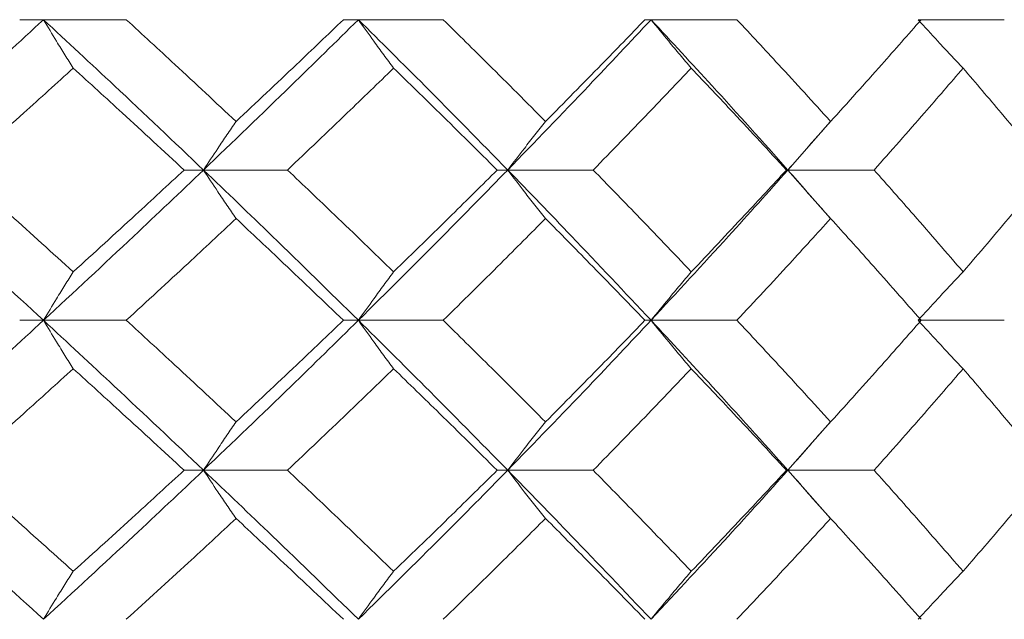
# Model space of a CAD drawing. Header units: inches. Extents: x -3.7 to 22.7, y -9.6 to 17.3.
# Tile 120 of 130: x 20.799 to 21.2, y -0.362 to -0.118. Entities that reach past the tile are written whole.
import ezdxf

# ---------------------------------------------------------------- set-up
doc = ezdxf.new("R2010")
doc.units = ezdxf.units.IN
doc.header["$MEASUREMENT"] = 0

msp = doc.modelspace()

# ---------------------------------------------------------------- linework, layer by layer
at = {"color": 7, "linetype": 'Continuous', "lineweight": 15}
for p, q in [((20.80882, -0.11789), (20.79914, -0.11789)), ((20.80882, -0.11789), (20.84251, -0.11789)), ((20.93694, -0.11789), (20.93084, -0.11789)), ((20.93694, -0.11789), (20.97146, -0.11789)), ((21.056, -0.11789), (21.05354, -0.11789)), ((21.056, -0.11789), (21.09097, -0.11789)), ((21.16469, -0.11789), (21.19972, -0.11789)), ((21.11171, -0.17902), (21.12888, -0.15944)), ((20.87392, -0.17902), (20.86603, -0.17902)), ((20.87392, -0.17902), (20.90808, -0.17902)), ((20.99768, -0.17902), (20.9934, -0.17902)), ((20.99768, -0.17902), (21.03248, -0.17902)), ((21.11171, -0.17902), (21.11109, -0.17902)), ((21.12892, -0.19859), (21.11171, -0.17902)), ((21.11171, -0.17902), (21.14677, -0.17902)), ((20.80882, -0.24014), (20.79914, -0.24014)), ((20.80882, -0.24014), (20.84251, -0.24014)), ((20.93694, -0.24014), (20.93084, -0.24014)), ((20.93694, -0.24014), (20.97146, -0.24014)), ((21.056, -0.24014), (21.05354, -0.24014)), ((21.056, -0.24014), (21.09097, -0.24014)), ((21.16469, -0.24014), (21.19972, -0.24014)), ((21.11171, -0.3011), (21.12887, -0.2816)), ((20.87392, -0.3011), (20.86603, -0.3011)), ((20.87392, -0.3011), (20.90808, -0.3011)), ((20.99768, -0.3011), (20.9934, -0.3011)), ((20.99768, -0.3011), (21.03248, -0.3011)), ((21.11171, -0.3011), (21.11109, -0.3011)), ((21.12892, -0.32053), (21.11171, -0.3011)), ((21.11171, -0.3011), (21.14677, -0.3011))]:
    msp.add_line(p, q, dxfattribs=at)
for points, knots in [([(20.74179, -0.17902), (20.75443, -0.1676), (20.77698, -0.14722), (20.79909, -0.12685), (20.80882, -0.11789)], [0, 0, 0, 0, 0.560155, 1, 1, 1, 1]), ([(20.82093, -0.1376), (20.81979, -0.13579), (20.81753, -0.13218), (20.81348, -0.12563), (20.81059, -0.12083), (20.80882, -0.11789)], [0, 0, 0, 0, 0.2787754, 0.5575509, 1, 1, 1, 1]), ([(20.87392, -0.17902), (20.8619, -0.1676), (20.84045, -0.14722), (20.81848, -0.12685), (20.80882, -0.11789)], [0, 0, 0, 0, 0.560155, 1, 1, 1, 1]), ([(20.88716, -0.1593), (20.87889, -0.15156), (20.86413, -0.13776), (20.84912, -0.12396), (20.84251, -0.11789)], [0, 0, 0, 0, 0.560136, 1, 1, 1, 1]), ([(20.87392, -0.17902), (20.88584, -0.1676), (20.9071, -0.14722), (20.92782, -0.12685), (20.93694, -0.11789)], [0, 0, 0, 0, 0.560155, 1, 1, 1, 1]), ([(20.88716, -0.1593), (20.89539, -0.15156), (20.91006, -0.13776), (20.92449, -0.12396), (20.93084, -0.11789)], [0, 0, 0, 0, 0.560136, 1, 1, 1, 1]), ([(20.95127, -0.1376), (20.94993, -0.13579), (20.94724, -0.13218), (20.94246, -0.12563), (20.93904, -0.12083), (20.93694, -0.11789)], [0, 0, 0, 0, 0.278775, 0.557551, 1, 1, 1, 1]), ([(20.99768, -0.17902), (20.9865, -0.1676), (20.96654, -0.14722), (20.94598, -0.12685), (20.93694, -0.11789)], [0, 0, 0, 0, 0.560155, 1, 1, 1, 1]), ([(21.01307, -0.1593), (21.00538, -0.15156), (20.99164, -0.13776), (20.97763, -0.12396), (20.97146, -0.11789)], [0, 0, 0, 0, 0.560136, 1, 1, 1, 1]), ([(20.99768, -0.17902), (21.00874, -0.1676), (21.02847, -0.14722), (21.04759, -0.12685), (21.056, -0.11789)], [0, 0, 0, 0, 0.5601553, 1, 1, 1, 1]), ([(21.01307, -0.1593), (21.0207, -0.15156), (21.03433, -0.13776), (21.04767, -0.12396), (21.05354, -0.11789)], [0, 0, 0, 0, 0.560136, 1, 1, 1, 1]), ([(21.07239, -0.1376), (21.07085, -0.13579), (21.06778, -0.13218), (21.06231, -0.12563), (21.0584, -0.12083), (21.056, -0.11789)], [0, 0, 0, 0, 0.278775, 0.557551, 1, 1, 1, 1]), ([(21.11171, -0.17902), (21.10149, -0.1676), (21.08324, -0.14722), (21.06432, -0.12685), (21.056, -0.11789)], [0, 0, 0, 0, 0.560155, 1, 1, 1, 1]), ([(21.12907, -0.1593), (21.12204, -0.15156), (21.1095, -0.13776), (21.09663, -0.12396), (21.09097, -0.11789)], [0, 0, 0, 0, 0.560136, 1, 1, 1, 1]), ([(21.12907, -0.1593), (21.13604, -0.15156), (21.14846, -0.13776), (21.16057, -0.12396), (21.1659, -0.11789)], [0, 0, 0, 0, 0.560136, 1, 1, 1, 1]), ([(21.18296, -0.1376), (21.18125, -0.13579), (21.17783, -0.13218), (21.17172, -0.12563), (21.16736, -0.12083), (21.16469, -0.11789)], [0, 0, 0, 0, 0.278775, 0.557551, 1, 1, 1, 1]), ([(20.77494, -0.17902), (20.78358, -0.17128), (20.79901, -0.15748), (20.81423, -0.14367), (20.82093, -0.1376)], [0, 0, 0, 0, 0.560071, 1, 1, 1, 1]), ([(20.86603, -0.17902), (20.85767, -0.17128), (20.84275, -0.15748), (20.8276, -0.14367), (20.82093, -0.1376)], [0, 0, 0, 0, 0.5600706, 1, 1, 1, 1]), ([(20.90808, -0.17902), (20.91621, -0.17128), (20.93073, -0.15748), (20.94499, -0.14367), (20.95127, -0.1376)], [0, 0, 0, 0, 0.560071, 1, 1, 1, 1]), ([(20.9934, -0.17902), (20.98561, -0.17128), (20.9717, -0.15748), (20.95751, -0.14367), (20.95127, -0.1376)], [0, 0, 0, 0, 0.560071, 1, 1, 1, 1]), ([(21.03248, -0.17902), (21.04001, -0.17128), (21.05345, -0.15748), (21.0666, -0.14367), (21.07239, -0.1376)], [0, 0, 0, 0, 0.560071, 1, 1, 1, 1]), ([(21.11109, -0.17902), (21.10395, -0.17128), (21.0912, -0.15748), (21.07814, -0.14367), (21.07239, -0.1376)], [0, 0, 0, 0, 0.560071, 1, 1, 1, 1]), ([(21.14677, -0.17902), (21.15361, -0.17128), (21.16584, -0.15748), (21.17773, -0.14367), (21.18296, -0.1376)], [0, 0, 0, 0, 0.560071, 1, 1, 1, 1]), ([(21.21781, -0.17902), (21.2114, -0.17128), (21.19995, -0.15748), (21.18815, -0.14367), (21.18296, -0.1376)], [0, 0, 0, 0, 0.560071, 1, 1, 1, 1]), ([(20.88716, -0.1593), (20.88592, -0.1611), (20.88345, -0.16472), (20.87902, -0.17128), (20.87586, -0.17607), (20.87392, -0.17902)], [0, 0, 0, 0, 0.278676, 0.5573521, 1, 1, 1, 1]), ([(21.01307, -0.1593), (21.01163, -0.1611), (21.00875, -0.16472), (21.00361, -0.17128), (20.99994, -0.17607), (20.99768, -0.17902)], [0, 0, 0, 0, 0.278676, 0.557352, 1, 1, 1, 1]), ([(21.12907, -0.1593), (21.12745, -0.1611), (21.1242, -0.16472), (21.1184, -0.17128), (21.11426, -0.17607), (21.11171, -0.17902)], [0, 0, 0, 0, 0.278676, 0.557352, 1, 1, 1, 1]), ([(20.80882, -0.24014), (20.79643, -0.22874), (20.7743, -0.20837), (20.75173, -0.18799), (20.74179, -0.17902)], [0, 0, 0, 0, 0.559853, 1, 1, 1, 1]), ([(20.82093, -0.22044), (20.8124, -0.21271), (20.79717, -0.1989), (20.78173, -0.18509), (20.77494, -0.17902)], [0, 0, 0, 0, 0.559933, 1, 1, 1, 1]), ([(20.80882, -0.24014), (20.8211, -0.22874), (20.84305, -0.20837), (20.86449, -0.18799), (20.87392, -0.17902)], [0, 0, 0, 0, 0.559853, 1, 1, 1, 1]), ([(20.82093, -0.22044), (20.82941, -0.21271), (20.84455, -0.1989), (20.85946, -0.18509), (20.86603, -0.17902)], [0, 0, 0, 0, 0.559933, 1, 1, 1, 1]), ([(20.88716, -0.19874), (20.88592, -0.19693), (20.88345, -0.19332), (20.87902, -0.18676), (20.87586, -0.18196), (20.87392, -0.17902)], [0, 0, 0, 0, 0.278676, 0.557352, 1, 1, 1, 1]), ([(20.93694, -0.24014), (20.92532, -0.22874), (20.90458, -0.20837), (20.88329, -0.18799), (20.87392, -0.17902)], [0, 0, 0, 0, 0.559853, 1, 1, 1, 1]), ([(20.95127, -0.22044), (20.94328, -0.21271), (20.929, -0.1989), (20.91448, -0.18509), (20.90808, -0.17902)], [0, 0, 0, 0, 0.559933, 1, 1, 1, 1]), ([(20.93694, -0.24014), (20.94843, -0.22874), (20.96897, -0.20837), (20.98891, -0.18799), (20.99768, -0.17902)], [0, 0, 0, 0, 0.559853, 1, 1, 1, 1]), ([(20.95127, -0.22044), (20.95921, -0.21271), (20.97338, -0.1989), (20.98728, -0.18509), (20.9934, -0.17902)], [0, 0, 0, 0, 0.559933, 1, 1, 1, 1]), ([(21.01307, -0.19874), (21.01163, -0.19693), (21.00875, -0.19332), (21.00361, -0.18676), (20.99994, -0.18196), (20.99768, -0.17902)], [0, 0, 0, 0, 0.278676, 0.557352, 1, 1, 1, 1]), ([(21.056, -0.24014), (21.04528, -0.22874), (21.02614, -0.20837), (21.00638, -0.18799), (20.99768, -0.17902)], [0, 0, 0, 0, 0.559853, 1, 1, 1, 1]), ([(21.07239, -0.22044), (21.06502, -0.21271), (21.05186, -0.1989), (21.0384, -0.18509), (21.03248, -0.17902)], [0, 0, 0, 0, 0.559933, 1, 1, 1, 1]), ([(21.056, -0.24014), (21.06658, -0.22874), (21.08547, -0.20837), (21.10369, -0.18799), (21.11171, -0.17902)], [0, 0, 0, 0, 0.559853, 1, 1, 1, 1]), ([(21.07239, -0.22044), (21.0797, -0.21271), (21.09275, -0.1989), (21.10548, -0.18509), (21.11109, -0.17902)], [0, 0, 0, 0, 0.559933, 1, 1, 1, 1]), ([(21.12907, -0.19874), (21.12745, -0.19693), (21.1242, -0.19332), (21.1184, -0.18676), (21.11426, -0.18196), (21.11171, -0.17902)], [0, 0, 0, 0, 0.278676, 0.5573521, 1, 1, 1, 1]), ([(21.18296, -0.22044), (21.1763, -0.21271), (21.16439, -0.1989), (21.15215, -0.18509), (21.14677, -0.17902)], [0, 0, 0, 0, 0.559933, 1, 1, 1, 1]), ([(21.18296, -0.22044), (21.18956, -0.21271), (21.20134, -0.1989), (21.21278, -0.18509), (21.21781, -0.17902)], [0, 0, 0, 0, 0.559933, 1, 1, 1, 1]), ([(20.84251, -0.24014), (20.85091, -0.23242), (20.86591, -0.21862), (20.88067, -0.20482), (20.88716, -0.19874)], [0, 0, 0, 0, 0.559868, 1, 1, 1, 1]), ([(20.93084, -0.24014), (20.92275, -0.23242), (20.90831, -0.21862), (20.89363, -0.20482), (20.88716, -0.19874)], [0, 0, 0, 0, 0.5598675, 1, 1, 1, 1]), ([(20.97146, -0.24014), (20.9793, -0.23242), (20.99331, -0.21862), (21.00703, -0.20482), (21.01307, -0.19874)], [0, 0, 0, 0, 0.559868, 1, 1, 1, 1]), ([(21.05354, -0.24014), (21.04606, -0.23242), (21.03271, -0.21862), (21.01907, -0.20482), (21.01307, -0.19874)], [0, 0, 0, 0, 0.559868, 1, 1, 1, 1]), ([(21.09097, -0.24014), (21.09817, -0.23242), (21.11102, -0.21862), (21.12356, -0.20482), (21.12907, -0.19874)], [0, 0, 0, 0, 0.559868, 1, 1, 1, 1]), ([(21.1659, -0.24014), (21.15911, -0.23242), (21.14699, -0.21862), (21.13455, -0.20482), (21.12907, -0.19874)], [0, 0, 0, 0, 0.559868, 1, 1, 1, 1]), ([(20.82093, -0.22044), (20.81979, -0.22224), (20.81753, -0.22586), (20.81348, -0.23241), (20.81059, -0.2372), (20.80882, -0.24014)], [0, 0, 0, 0, 0.278775, 0.557551, 1, 1, 1, 1]), ([(20.95127, -0.22044), (20.94993, -0.22224), (20.94724, -0.22586), (20.94246, -0.23241), (20.93904, -0.2372), (20.93694, -0.24014)], [0, 0, 0, 0, 0.278775, 0.557551, 1, 1, 1, 1]), ([(21.07239, -0.22044), (21.07085, -0.22224), (21.06778, -0.22586), (21.06231, -0.23241), (21.0584, -0.2372), (21.056, -0.24014)], [0, 0, 0, 0, 0.2787754, 0.5575509, 1, 1, 1, 1]), ([(21.18296, -0.22044), (21.18125, -0.22224), (21.17783, -0.22586), (21.17172, -0.23241), (21.16736, -0.2372), (21.16469, -0.24014)], [0, 0, 0, 0, 0.278775, 0.557551, 1, 1, 1, 1]), ([(20.74179, -0.3011), (20.75442, -0.28974), (20.777, -0.26944), (20.79909, -0.2491), (20.80882, -0.24014)], [0, 0, 0, 0, 0.55955, 1, 1, 1, 1]), ([(20.82093, -0.25983), (20.81979, -0.25802), (20.81752, -0.25441), (20.81348, -0.24787), (20.81059, -0.24308), (20.80882, -0.24014)], [0, 0, 0, 0, 0.27887, 0.557739, 1, 1, 1, 1]), ([(20.87392, -0.3011), (20.86191, -0.28974), (20.84043, -0.26944), (20.81848, -0.2491), (20.80882, -0.24014)], [0, 0, 0, 0, 0.55955, 1, 1, 1, 1]), ([(20.88716, -0.28146), (20.87889, -0.27376), (20.86412, -0.25999), (20.84912, -0.24621), (20.84251, -0.24014)], [0, 0, 0, 0, 0.55973, 1, 1, 1, 1]), ([(20.87392, -0.3011), (20.88583, -0.28974), (20.90711, -0.26944), (20.92782, -0.2491), (20.93694, -0.24014)], [0, 0, 0, 0, 0.55955, 1, 1, 1, 1]), ([(20.88716, -0.28146), (20.89538, -0.27376), (20.91007, -0.25999), (20.92449, -0.24621), (20.93084, -0.24014)], [0, 0, 0, 0, 0.55973, 1, 1, 1, 1]), ([(20.95127, -0.25983), (20.94993, -0.25802), (20.94724, -0.25441), (20.94245, -0.24787), (20.93904, -0.24308), (20.93694, -0.24014)], [0, 0, 0, 0, 0.27887, 0.557739, 1, 1, 1, 1]), ([(20.99768, -0.3011), (20.9865, -0.28974), (20.96653, -0.26944), (20.94599, -0.2491), (20.93694, -0.24014)], [0, 0, 0, 0, 0.5595503, 1, 1, 1, 1]), ([(21.01307, -0.28146), (21.00538, -0.27376), (20.99164, -0.25999), (20.97763, -0.24621), (20.97146, -0.24014)], [0, 0, 0, 0, 0.55973, 1, 1, 1, 1]), ([(20.99768, -0.3011), (21.00874, -0.28974), (21.02849, -0.26944), (21.04758, -0.2491), (21.056, -0.24014)], [0, 0, 0, 0, 0.55955, 1, 1, 1, 1]), ([(21.01307, -0.28146), (21.0207, -0.27376), (21.03433, -0.25999), (21.04767, -0.24621), (21.05354, -0.24014)], [0, 0, 0, 0, 0.55973, 1, 1, 1, 1]), ([(21.07239, -0.25983), (21.07085, -0.25802), (21.06778, -0.25441), (21.06231, -0.24787), (21.05839, -0.24308), (21.056, -0.24014)], [0, 0, 0, 0, 0.27887, 0.557739, 1, 1, 1, 1]), ([(21.11171, -0.3011), (21.10149, -0.28974), (21.08323, -0.26944), (21.06432, -0.2491), (21.056, -0.24014)], [0, 0, 0, 0, 0.55955, 1, 1, 1, 1]), ([(21.12907, -0.28146), (21.12205, -0.27376), (21.10949, -0.25999), (21.09663, -0.24621), (21.09097, -0.24014)], [0, 0, 0, 0, 0.55973, 1, 1, 1, 1]), ([(21.12907, -0.28146), (21.13603, -0.27376), (21.14847, -0.25999), (21.16057, -0.24621), (21.1659, -0.24014)], [0, 0, 0, 0, 0.55973, 1, 1, 1, 1]), ([(21.18296, -0.25983), (21.18125, -0.25802), (21.17782, -0.25441), (21.17172, -0.24787), (21.16736, -0.24308), (21.16469, -0.24014)], [0, 0, 0, 0, 0.27887, 0.557739, 1, 1, 1, 1]), ([(20.77494, -0.3011), (20.78358, -0.2934), (20.79902, -0.27966), (20.81423, -0.26589), (20.82093, -0.25983)], [0, 0, 0, 0, 0.5596645, 1, 1, 1, 1]), ([(20.86603, -0.3011), (20.85767, -0.2934), (20.84274, -0.27966), (20.8276, -0.26589), (20.82093, -0.25983)], [0, 0, 0, 0, 0.5596645, 1, 1, 1, 1]), ([(20.90808, -0.3011), (20.91621, -0.2934), (20.93074, -0.27966), (20.94499, -0.26589), (20.95127, -0.25983)], [0, 0, 0, 0, 0.559665, 1, 1, 1, 1]), ([(20.9934, -0.3011), (20.98561, -0.2934), (20.97169, -0.27966), (20.95751, -0.26589), (20.95127, -0.25983)], [0, 0, 0, 0, 0.559665, 1, 1, 1, 1]), ([(21.03248, -0.3011), (21.04001, -0.2934), (21.05346, -0.27966), (21.0666, -0.26589), (21.07239, -0.25983)], [0, 0, 0, 0, 0.559665, 1, 1, 1, 1]), ([(21.11109, -0.3011), (21.10395, -0.2934), (21.09119, -0.27966), (21.07814, -0.26589), (21.07239, -0.25983)], [0, 0, 0, 0, 0.559665, 1, 1, 1, 1]), ([(21.14677, -0.3011), (21.15361, -0.2934), (21.16584, -0.27966), (21.17773, -0.26589), (21.18296, -0.25983)], [0, 0, 0, 0, 0.559665, 1, 1, 1, 1]), ([(21.21781, -0.3011), (21.2114, -0.2934), (21.19994, -0.27966), (21.18815, -0.26589), (21.18296, -0.25983)], [0, 0, 0, 0, 0.559665, 1, 1, 1, 1]), ([(20.88716, -0.28146), (20.88592, -0.28327), (20.88344, -0.28688), (20.87902, -0.2934), (20.87586, -0.29817), (20.87392, -0.3011)], [0, 0, 0, 0, 0.2791678, 0.5583356, 1, 1, 1, 1]), ([(21.01307, -0.28146), (21.01163, -0.28327), (21.00874, -0.28688), (21.0036, -0.2934), (20.99993, -0.29817), (20.99768, -0.3011)], [0, 0, 0, 0, 0.279168, 0.558336, 1, 1, 1, 1]), ([(21.12907, -0.28146), (21.12745, -0.28327), (21.12419, -0.28688), (21.11839, -0.2934), (21.11425, -0.29817), (21.11171, -0.3011)], [0, 0, 0, 0, 0.279168, 0.558336, 1, 1, 1, 1]), ([(20.80882, -0.36172), (20.79643, -0.35043), (20.77429, -0.33026), (20.75173, -0.31002), (20.74179, -0.3011)], [0, 0, 0, 0, 0.559248, 1, 1, 1, 1]), ([(20.82093, -0.34221), (20.8124, -0.33455), (20.79717, -0.32086), (20.78174, -0.30714), (20.77494, -0.3011)], [0, 0, 0, 0, 0.559527, 1, 1, 1, 1]), ([(20.80882, -0.36172), (20.8211, -0.35043), (20.84307, -0.33026), (20.86448, -0.31002), (20.87392, -0.3011)], [0, 0, 0, 0, 0.559248, 1, 1, 1, 1]), ([(20.82093, -0.34221), (20.82941, -0.33455), (20.84456, -0.32086), (20.85946, -0.30714), (20.86603, -0.3011)], [0, 0, 0, 0, 0.559527, 1, 1, 1, 1]), ([(20.88716, -0.32069), (20.88592, -0.31889), (20.88344, -0.31529), (20.87901, -0.30878), (20.87586, -0.30401), (20.87392, -0.3011)], [0, 0, 0, 0, 0.279356, 0.558712, 1, 1, 1, 1]), ([(20.93694, -0.36172), (20.92533, -0.35043), (20.90456, -0.33026), (20.8833, -0.31002), (20.87392, -0.3011)], [0, 0, 0, 0, 0.559248, 1, 1, 1, 1]), ([(20.95127, -0.34221), (20.94328, -0.33455), (20.929, -0.32086), (20.91448, -0.30714), (20.90808, -0.3011)], [0, 0, 0, 0, 0.559527, 1, 1, 1, 1]), ([(20.93694, -0.36172), (20.94843, -0.35043), (20.96898, -0.33026), (20.9889, -0.31002), (20.99768, -0.3011)], [0, 0, 0, 0, 0.559248, 1, 1, 1, 1]), ([(20.95127, -0.34221), (20.9592, -0.33455), (20.97339, -0.32086), (20.98728, -0.30714), (20.9934, -0.3011)], [0, 0, 0, 0, 0.559527, 1, 1, 1, 1]), ([(21.01307, -0.32069), (21.01162, -0.31889), (21.00873, -0.31529), (21.0036, -0.30878), (20.99993, -0.30401), (20.99768, -0.3011)], [0, 0, 0, 0, 0.279356, 0.558712, 1, 1, 1, 1]), ([(21.056, -0.36172), (21.04528, -0.35043), (21.02613, -0.33026), (21.00639, -0.31002), (20.99768, -0.3011)], [0, 0, 0, 0, 0.559248, 1, 1, 1, 1]), ([(21.07239, -0.34221), (21.06502, -0.33455), (21.05185, -0.32086), (21.0384, -0.30714), (21.03248, -0.3011)], [0, 0, 0, 0, 0.559527, 1, 1, 1, 1]), ([(21.056, -0.36172), (21.06657, -0.35043), (21.08548, -0.33026), (21.10369, -0.31002), (21.11171, -0.3011)], [0, 0, 0, 0, 0.559248, 1, 1, 1, 1]), ([(21.07239, -0.34221), (21.0797, -0.33455), (21.09275, -0.32086), (21.10548, -0.30714), (21.11109, -0.3011)], [0, 0, 0, 0, 0.559527, 1, 1, 1, 1]), ([(21.12907, -0.32069), (21.12744, -0.31889), (21.12418, -0.31529), (21.11839, -0.30878), (21.11425, -0.30401), (21.11171, -0.3011)], [0, 0, 0, 0, 0.279356, 0.558712, 1, 1, 1, 1]), ([(21.18296, -0.34221), (21.1763, -0.33455), (21.16438, -0.32086), (21.15215, -0.30714), (21.14677, -0.3011)], [0, 0, 0, 0, 0.559527, 1, 1, 1, 1]), ([(21.18296, -0.34221), (21.18956, -0.33455), (21.20135, -0.32086), (21.21277, -0.30714), (21.21781, -0.3011)], [0, 0, 0, 0, 0.559527, 1, 1, 1, 1]), ([(20.84251, -0.36172), (20.85091, -0.35408), (20.86592, -0.34042), (20.88067, -0.32673), (20.88716, -0.32069)], [0, 0, 0, 0, 0.559462, 1, 1, 1, 1]), ([(20.93084, -0.36172), (20.92275, -0.35408), (20.90831, -0.34042), (20.89363, -0.32673), (20.88716, -0.32069)], [0, 0, 0, 0, 0.559462, 1, 1, 1, 1]), ([(20.97146, -0.36172), (20.9793, -0.35408), (20.99331, -0.34042), (21.00703, -0.32673), (21.01307, -0.32069)], [0, 0, 0, 0, 0.559462, 1, 1, 1, 1]), ([(21.05354, -0.36172), (21.04606, -0.35408), (21.0327, -0.34042), (21.01907, -0.32673), (21.01307, -0.32069)], [0, 0, 0, 0, 0.559462, 1, 1, 1, 1]), ([(21.09097, -0.36172), (21.09816, -0.35408), (21.11103, -0.34042), (21.12355, -0.32673), (21.12907, -0.32069)], [0, 0, 0, 0, 0.559462, 1, 1, 1, 1]), ([(21.1659, -0.36172), (21.15911, -0.35408), (21.14699, -0.34042), (21.13455, -0.32673), (21.12907, -0.32069)], [0, 0, 0, 0, 0.559462, 1, 1, 1, 1]), ([(20.82093, -0.34221), (20.81979, -0.34401), (20.81751, -0.3476), (20.81347, -0.35409), (20.81058, -0.35882), (20.80882, -0.36172)], [0, 0, 0, 0, 0.279852, 0.559705, 1, 1, 1, 1]), ([(20.95127, -0.34221), (20.94992, -0.34401), (20.94723, -0.3476), (20.94244, -0.35409), (20.93903, -0.35882), (20.93694, -0.36172)], [0, 0, 0, 0, 0.2798524, 0.5597049, 1, 1, 1, 1]), ([(21.07239, -0.34221), (21.07085, -0.34401), (21.06777, -0.3476), (21.06229, -0.35409), (21.05839, -0.35882), (21.056, -0.36172)], [0, 0, 0, 0, 0.279852, 0.559705, 1, 1, 1, 1]), ([(21.18296, -0.34221), (21.18125, -0.34401), (21.17781, -0.3476), (21.17171, -0.35409), (21.16735, -0.35882), (21.16469, -0.36172)], [0, 0, 0, 0, 0.279852, 0.559705, 1, 1, 1, 1])]:
    msp.add_open_spline(points, degree=3, knots=knots, dxfattribs=at)

doc.saveas('drawing.dxf')
